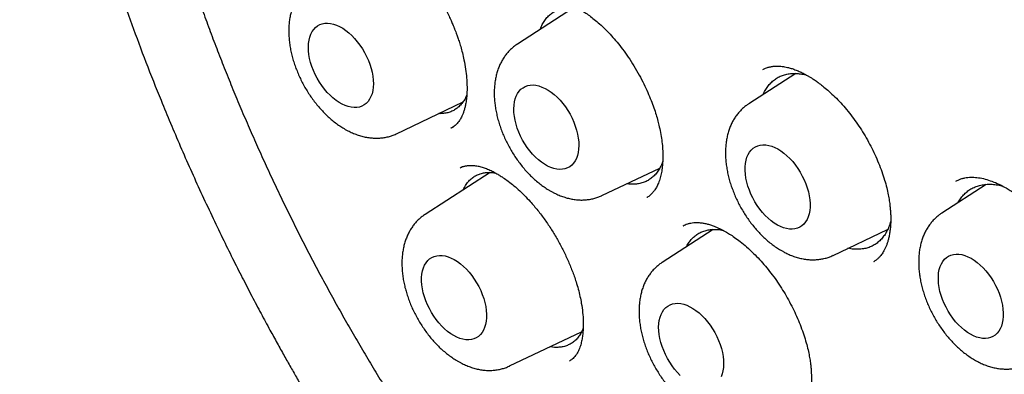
# Model space of a CAD drawing. Header units: millimetres. Extents: x 8 to 677, y 12 to 772.
# Tile 28 of 77: x 600.85 to 613.99, y 324.71 to 329.45. Entities that reach past the tile are written whole.
import ezdxf

# ---------------------------------------------------------------- set-up
doc = ezdxf.new("R2010")
doc.units = ezdxf.units.MM

msp = doc.modelspace()

# ---------------------------------------------------------------- linework, layer by layer
at = {"color": 7, "linetype": 'Continuous', "lineweight": 30}
for p, q in [((608.239, 329.603), (607.493, 329.121)), ((611.206, 328.728), (610.579, 328.323)), ((610.77, 328.781), (610.777, 328.784)), ((605.879, 327.924), (606.761, 328.343)), ((606.609, 328.001), (606.616, 328.005)), ((606.619, 328.006), (606.641, 328.02)), ((606.757, 327.482), (606.739, 327.473)), ((608.62, 327.099), (609.391, 327.465)), ((607.129, 327.406), (606.261, 326.847)), ((613.749, 327.247), (613.157, 326.864)), ((610.104, 326.646), (609.425, 326.207)), ((609.705, 326.694), (609.712, 326.698)), ((611.706, 326.3), (612.432, 326.646)), ((612.252, 326.22), (612.244, 326.214)), ((607.388, 324.824), (608.349, 325.281))]:
    msp.add_line(p, q, dxfattribs=at)
at = {"color": 7, "linetype": 'Continuous', "lineweight": 30, "flags": 128}
for points in [[(604.703, 329.081), (604.706, 329.128), (604.712, 329.173), (604.722, 329.214), (604.736, 329.252), (604.753, 329.286), (604.774, 329.316), (604.798, 329.342), (604.825, 329.363), (604.855, 329.38), (604.888, 329.391), (604.923, 329.398), (604.96, 329.399), (604.998, 329.395), (605.038, 329.386), (605.078, 329.373), (605.119, 329.354), (605.161, 329.331), (605.202, 329.303), (605.242, 329.271), (605.282, 329.235), (605.32, 329.195), (605.356, 329.152), (605.391, 329.106), (605.423, 329.058), (605.453, 329.008), (605.48, 328.956), (605.503, 328.903), (605.524, 328.85), (605.54, 328.796), (605.554, 328.743), (605.563, 328.691), (605.569, 328.64), (605.57, 328.59), (605.568, 328.543), (605.562, 328.499), (605.552, 328.457), (605.538, 328.419), (605.52, 328.385), (605.5, 328.355), (605.475, 328.329), (605.448, 328.308), (605.418, 328.292), (605.385, 328.28), (605.351, 328.274), (605.314, 328.272), (605.275, 328.276), (605.236, 328.285), (605.195, 328.299), (605.154, 328.317), (605.113, 328.341), (605.072, 328.369), (605.031, 328.401), (604.992, 328.437), (604.954, 328.476), (604.917, 328.519), (604.883, 328.565), (604.85, 328.613), (604.821, 328.663), (604.794, 328.715), (604.77, 328.768), (604.75, 328.821), (604.733, 328.875), (604.72, 328.928), (604.71, 328.981), (604.705, 329.032), (604.703, 329.081)], [(607.445, 328.256), (607.447, 328.303), (607.453, 328.347), (607.463, 328.389), (607.477, 328.427), (607.494, 328.461), (607.515, 328.491), (607.54, 328.517), (607.567, 328.538), (607.597, 328.554), (607.63, 328.566), (607.664, 328.572), (607.701, 328.574), (607.74, 328.57), (607.779, 328.561), (607.82, 328.547), (607.861, 328.529), (607.902, 328.505), (607.943, 328.478), (607.984, 328.446), (608.023, 328.41), (608.061, 328.37), (608.098, 328.327), (608.132, 328.281), (608.165, 328.233), (608.194, 328.183), (608.221, 328.131), (608.245, 328.078), (608.265, 328.025), (608.282, 327.971), (608.295, 327.918), (608.305, 327.866), (608.31, 327.815), (608.312, 327.765), (608.309, 327.718), (608.303, 327.674), (608.293, 327.632), (608.279, 327.594), (608.262, 327.56), (608.241, 327.53), (608.217, 327.504), (608.19, 327.483), (608.16, 327.467), (608.127, 327.455), (608.092, 327.449), (608.055, 327.447), (608.017, 327.451), (607.977, 327.46), (607.937, 327.474), (607.895, 327.492), (607.854, 327.516), (607.813, 327.543), (607.773, 327.576), (607.733, 327.612), (607.695, 327.651), (607.659, 327.694), (607.624, 327.74), (607.592, 327.788), (607.562, 327.838), (607.535, 327.89), (607.512, 327.943), (607.491, 327.996), (607.475, 328.05), (607.461, 328.103), (607.452, 328.155), (607.446, 328.207), (607.445, 328.256)], [(610.967, 327.72), (611.009, 327.694), (611.049, 327.664), (611.089, 327.63), (611.128, 327.592), (611.166, 327.551), (611.201, 327.506), (611.235, 327.459), (611.266, 327.41), (611.294, 327.359), (611.319, 327.307), (611.341, 327.254), (611.36, 327.2), (611.375, 327.146), (611.386, 327.094), (611.394, 327.042), (611.397, 326.992), (611.397, 326.943), (611.393, 326.897), (611.385, 326.854), (611.373, 326.815), (611.357, 326.779), (611.338, 326.746), (611.315, 326.718), (611.289, 326.695), (611.261, 326.676), (611.229, 326.662), (611.196, 326.653), (611.16, 326.649), (611.122, 326.65), (611.083, 326.657), (611.043, 326.668), (611.002, 326.684), (610.961, 326.705), (610.919, 326.731), (610.879, 326.761), (610.839, 326.795), (610.8, 326.833), (610.762, 326.874), (610.727, 326.918), (610.693, 326.965), (610.662, 327.015), (610.634, 327.066), (610.609, 327.118), (610.587, 327.171), (610.568, 327.225), (610.553, 327.278), (610.542, 327.331), (610.534, 327.383), (610.531, 327.433), (610.531, 327.482), (610.535, 327.527), (610.544, 327.57), (610.555, 327.61), (610.571, 327.646), (610.59, 327.678), (610.613, 327.706), (610.639, 327.73), (610.667, 327.749), (610.699, 327.763), (610.733, 327.772), (610.768, 327.776), (610.806, 327.774), (610.845, 327.768), (610.885, 327.757), (610.926, 327.741), (610.967, 327.72)], [(606.65, 326.243), (606.691, 326.217), (606.732, 326.188), (606.772, 326.153), (606.811, 326.116), (606.848, 326.074), (606.884, 326.03), (606.917, 325.983), (606.948, 325.934), (606.976, 325.883), (607.002, 325.83), (607.024, 325.777), (607.042, 325.723), (607.057, 325.67), (607.069, 325.617), (607.076, 325.565), (607.08, 325.515), (607.079, 325.467), (607.075, 325.421), (607.067, 325.378), (607.055, 325.338), (607.039, 325.302), (607.02, 325.27), (606.998, 325.242), (606.972, 325.218), (606.943, 325.2), (606.912, 325.186), (606.878, 325.177), (606.842, 325.173), (606.804, 325.174), (606.765, 325.18), (606.725, 325.191), (606.684, 325.208), (606.643, 325.229), (606.602, 325.254), (606.561, 325.284), (606.521, 325.318), (606.482, 325.356), (606.445, 325.398), (606.409, 325.442), (606.376, 325.489), (606.345, 325.538), (606.317, 325.589), (606.291, 325.642), (606.269, 325.695), (606.251, 325.748), (606.236, 325.802), (606.224, 325.855), (606.217, 325.907), (606.213, 325.957), (606.214, 326.005), (606.218, 326.051), (606.226, 326.094), (606.238, 326.134), (606.254, 326.17), (606.273, 326.202), (606.295, 326.23), (606.321, 326.253), (606.35, 326.272), (606.381, 326.286), (606.415, 326.295), (606.451, 326.299), (606.489, 326.298), (606.528, 326.292), (606.568, 326.28), (606.609, 326.264), (606.65, 326.243)], [(613.545, 326.261), (613.586, 326.235), (613.627, 326.205), (613.667, 326.171), (613.706, 326.133), (613.743, 326.092), (613.779, 326.048), (613.812, 326.001), (613.843, 325.952), (613.872, 325.9), (613.897, 325.848), (613.919, 325.795), (613.937, 325.741), (613.952, 325.688), (613.964, 325.635), (613.971, 325.583), (613.975, 325.533), (613.975, 325.485), (613.97, 325.439), (613.962, 325.396), (613.95, 325.356), (613.935, 325.32), (613.915, 325.288), (613.893, 325.26), (613.867, 325.236), (613.838, 325.217), (613.807, 325.203), (613.773, 325.194), (613.737, 325.191), (613.7, 325.192), (613.661, 325.198), (613.62, 325.209), (613.58, 325.226), (613.538, 325.247), (613.497, 325.272), (613.456, 325.302), (613.416, 325.336), (613.377, 325.374), (613.34, 325.415), (613.304, 325.46), (613.271, 325.507), (613.24, 325.556), (613.212, 325.607), (613.187, 325.659), (613.165, 325.713), (613.146, 325.766), (613.131, 325.82), (613.12, 325.873), (613.112, 325.924), (613.109, 325.975), (613.109, 326.023), (613.113, 326.069), (613.121, 326.112), (613.133, 326.151), (613.149, 326.188), (613.168, 326.22), (613.191, 326.248), (613.216, 326.271), (613.245, 326.29), (613.276, 326.304), (613.31, 326.313), (613.346, 326.317), (613.384, 326.316), (613.423, 326.31), (613.463, 326.298), (613.504, 326.282), (613.545, 326.261)], [(609.377, 325.342), (609.379, 325.389), (609.385, 325.433), (609.395, 325.475), (609.409, 325.513), (609.426, 325.547), (609.447, 325.577), (609.472, 325.603), (609.499, 325.624), (609.529, 325.641), (609.561, 325.652), (609.596, 325.658), (609.633, 325.66), (609.672, 325.656), (609.711, 325.647), (609.752, 325.634), (609.793, 325.615), (609.834, 325.592), (609.875, 325.564), (609.916, 325.532), (609.955, 325.496), (609.993, 325.456), (610.03, 325.413), (610.064, 325.367), (610.097, 325.319), (610.126, 325.269), (610.153, 325.217), (610.177, 325.164), (610.197, 325.111), (610.214, 325.057), (610.227, 325.004), (610.236, 324.952), (610.242, 324.901), (610.244, 324.851), (610.241, 324.804), (610.235, 324.76), (610.225, 324.718), (610.211, 324.68)], [(609.665, 324.698), (609.627, 324.737), (609.59, 324.78), (609.556, 324.826), (609.524, 324.874), (609.494, 324.924), (609.467, 324.976), (609.444, 325.029), (609.423, 325.082), (609.406, 325.136), (609.393, 325.189), (609.384, 325.242), (609.378, 325.293), (609.377, 325.342)]]:
    msp.add_lwpolyline(points, dxfattribs=at)
at = {"color": 7, "linetype": 'Continuous', "lineweight": 30}
for points, knots in [([(607.632, 346.75), (607.598, 346.747), (607.525, 346.741), (607.413, 346.729), (607.29, 346.714), (607.159, 346.696), (607.02, 346.674), (606.871, 346.648), (606.716, 346.617), (606.563, 346.583), (606.425, 346.548), (606.307, 346.516), (606.207, 346.488), (606.125, 346.463), (606.053, 346.441), (605.991, 346.42), (605.94, 346.403), (605.894, 346.387), (605.846, 346.371), (605.793, 346.351), (605.726, 346.326), (605.645, 346.295), (605.547, 346.256), (605.44, 346.21), (605.323, 346.158), (605.197, 346.099), (605.063, 346.032), (604.929, 345.961), (604.795, 345.885), (604.685, 345.82), (604.594, 345.763), (604.527, 345.721), (604.469, 345.683), (604.423, 345.651), (604.387, 345.627), (604.358, 345.607), (604.332, 345.588), (604.302, 345.568), (604.262, 345.539), (604.21, 345.501), (604.145, 345.452), (604.071, 345.395), (603.992, 345.333), (603.89, 345.249), (603.769, 345.145), (603.637, 345.026), (603.52, 344.914), (603.415, 344.81), (603.318, 344.709), (603.228, 344.612), (603.146, 344.52), (603.072, 344.435), (603.007, 344.356), (602.952, 344.29), (602.908, 344.235), (602.873, 344.19), (602.844, 344.152), (602.821, 344.122), (602.802, 344.098), (602.784, 344.073), (602.76, 344.042), (602.732, 344.004), (602.698, 343.957), (602.66, 343.904), (602.618, 343.844), (602.573, 343.778), (602.526, 343.708), (602.476, 343.632), (602.425, 343.553), (602.376, 343.473), (602.311, 343.366), (602.233, 343.233), (602.144, 343.074), (602.063, 342.92), (601.989, 342.772), (601.918, 342.625), (601.849, 342.475), (601.78, 342.316), (601.712, 342.15), (601.656, 342.009), (601.613, 341.896), (601.583, 341.813), (601.554, 341.732), (601.528, 341.657), (601.506, 341.593), (601.489, 341.54), (601.475, 341.499), (601.464, 341.466), (601.454, 341.434), (601.442, 341.397), (601.428, 341.352), (601.412, 341.299), (601.394, 341.24), (601.363, 341.136), (601.321, 340.988), (601.263, 340.768), (601.202, 340.513), (601.138, 340.219), (601.078, 339.907), (601.023, 339.576), (600.973, 339.227), (600.933, 338.877), (600.901, 338.529), (600.877, 338.184), (600.861, 337.828), (600.852, 337.463), (600.85, 337.059), (600.86, 336.62), (600.882, 336.145), (600.908, 335.785), (600.929, 335.54), (600.941, 335.413), (600.953, 335.293), (600.965, 335.183), (600.976, 335.084), (600.986, 334.992), (600.996, 334.909), (601.005, 334.834), (601.013, 334.774), (601.02, 334.722), (601.026, 334.671), (601.034, 334.614), (601.043, 334.545), (601.055, 334.464), (601.068, 334.37), (601.084, 334.263), (601.103, 334.141), (601.125, 334.003), (601.15, 333.848), (601.18, 333.68), (601.212, 333.502), (601.246, 333.321), (601.298, 333.061), (601.369, 332.722), (601.471, 332.28), (601.585, 331.819), (601.714, 331.34), (601.854, 330.859), (602.005, 330.374), (602.169, 329.879), (602.346, 329.381), (602.534, 328.877), (602.708, 328.437), (602.863, 328.064), (602.993, 327.757), (603.129, 327.449), (603.269, 327.14), (603.412, 326.834), (603.553, 326.54), (603.689, 326.264), (603.819, 326.006), (603.946, 325.76), (604.069, 325.527), (604.182, 325.318), (604.285, 325.131), (604.377, 324.965), (604.467, 324.807), (604.556, 324.65), (604.651, 324.488), (604.752, 324.316), (604.86, 324.136), (604.976, 323.946), (605.1, 323.745), (605.234, 323.533), (605.373, 323.317), (605.516, 323.098), (605.662, 322.878), (605.813, 322.657), (605.963, 322.44), (606.123, 322.213), (606.291, 321.979), (606.467, 321.741), (606.628, 321.527), (606.774, 321.335), (606.907, 321.164), (607.032, 321.006), (607.148, 320.86), (607.257, 320.726), (607.382, 320.574), (607.529, 320.398), (607.706, 320.189), (607.896, 319.97), (608.101, 319.739), (608.32, 319.497), (608.554, 319.246), (608.803, 318.987), (609.065, 318.721), (609.336, 318.454), (609.614, 318.19), (609.895, 317.93), (610.18, 317.676), (610.469, 317.427), (610.76, 317.184), (610.993, 316.996), (611.166, 316.861), (611.277, 316.775), (611.388, 316.69), (611.5, 316.606), (611.609, 316.525), (611.718, 316.446), (611.822, 316.371), (611.919, 316.302), (612.003, 316.243), (612.069, 316.197), (612.12, 316.162), (612.157, 316.137), (612.184, 316.118), (612.204, 316.105), (612.215, 316.098), (612.222, 316.092), (612.23, 316.087), (612.242, 316.079), (612.263, 316.065), (612.295, 316.044), (612.338, 316.015), (612.393, 315.978), (612.458, 315.935), (612.534, 315.886), (612.621, 315.83), (612.719, 315.768), (612.827, 315.701), (612.946, 315.628), (613.076, 315.55), (613.217, 315.467), (613.315, 315.411), (613.365, 315.383)], [0, 0, 0, 0, 0.0031802, 0.0068942, 0.0109465, 0.0153372, 0.0200669, 0.0251315, 0.0309959, 0.0364141, 0.041386, 0.0459114, 0.0492102, 0.0522233, 0.0548928, 0.0571652, 0.0590407, 0.0605914, 0.0623247, 0.0643042, 0.0665298, 0.0697875, 0.0734597, 0.0775462, 0.0820303, 0.0868893, 0.0921222, 0.0977281, 0.1028614, 0.1082707, 0.1112166, 0.1141181, 0.1166092, 0.1184655, 0.1199742, 0.1211351, 0.1221594, 0.1234065, 0.1248822, 0.127305, 0.1301678, 0.1334711, 0.13708, 0.1406204, 0.1473116, 0.1536524, 0.1590165, 0.1640991, 0.1688994, 0.1734168, 0.1776159, 0.1814368, 0.1848783, 0.18794, 0.1900793, 0.1919839, 0.1936437, 0.1949551, 0.1957274, 0.1967283, 0.1980287, 0.1996284, 0.2015274, 0.2037257, 0.2062231, 0.2087751, 0.2115782, 0.2146304, 0.2177423, 0.2207869, 0.2237642, 0.2299173, 0.235761, 0.2412956, 0.2465212, 0.2514382, 0.2566805, 0.2620041, 0.2675283, 0.2732534, 0.2758894, 0.278566, 0.2812599, 0.2836692, 0.2857018, 0.2873581, 0.2886383, 0.28955, 0.2904782, 0.2916399, 0.2930351, 0.2946637, 0.2965258, 0.2985432, 0.3042216, 0.3100851, 0.3183145, 0.3268897, 0.3358188, 0.3451229, 0.3548005, 0.3648438, 0.3737161, 0.3828409, 0.3922091, 0.4017119, 0.411063, 0.4230991, 0.4349024, 0.44647, 0.4496664, 0.452821, 0.4557479, 0.4584064, 0.4607966, 0.4629184, 0.4650743, 0.4668573, 0.4682673, 0.4694545, 0.4705939, 0.4719339, 0.4735749, 0.4755168, 0.4777596, 0.4803032, 0.4831476, 0.4864852, 0.4901593, 0.4941698, 0.4984445, 0.502715, 0.5069558, 0.5168341, 0.5265458, 0.5378885, 0.5489919, 0.559859, 0.5712669, 0.582637, 0.5941656, 0.6058503, 0.6176882, 0.6247907, 0.6319455, 0.6391518, 0.6464089, 0.6537112, 0.6608293, 0.667257, 0.6734091, 0.6792857, 0.6848869, 0.6902127, 0.6944408, 0.6984779, 0.7023243, 0.7060299, 0.7099985, 0.7143217, 0.7187235, 0.7234415, 0.7284757, 0.7338259, 0.7394911, 0.7449016, 0.750569, 0.7564204, 0.7620918, 0.7675313, 0.7743023, 0.7806738, 0.7866491, 0.7916517, 0.7963421, 0.8007217, 0.8047912, 0.8085515, 0.8120538, 0.8176439, 0.8236436, 0.8300549, 0.8368807, 0.8441246, 0.8517914, 0.8598786, 0.8683315, 0.877064, 0.8858494, 0.8946822, 0.9035612, 0.9124854, 0.9214539, 0.9304663, 0.9338422, 0.9372242, 0.9406122, 0.9440063, 0.947387, 0.9505365, 0.953874, 0.9568065, 0.9593341, 0.9614569, 0.9627956, 0.9639021, 0.9647763, 0.9652795, 0.9656521, 0.9657894, 0.9659692, 0.9663267, 0.9668644, 0.9678618, 0.9691797, 0.9708182, 0.9727772, 0.9750568, 0.9776569, 0.9805778, 0.9838195, 0.9873822, 0.9912663, 0.995472, 1, 1, 1, 1]), ([(607.863, 345.351), (607.898, 345.354), (607.971, 345.359), (608.09, 345.364), (608.221, 345.369), (608.367, 345.37), (608.526, 345.369), (608.7, 345.363), (608.874, 345.353), (609.046, 345.339), (609.213, 345.322), (609.39, 345.301), (609.576, 345.274), (609.772, 345.241), (609.972, 345.203), (610.181, 345.158), (610.391, 345.107), (610.6, 345.052), (610.797, 344.996), (610.981, 344.94), (611.152, 344.884), (611.307, 344.831), (611.446, 344.781), (611.57, 344.735), (611.682, 344.692), (611.782, 344.653), (611.864, 344.619), (611.929, 344.593), (611.977, 344.573), (612.016, 344.556), (612.048, 344.543), (612.079, 344.529), (612.116, 344.513), (612.163, 344.493), (612.218, 344.468), (612.276, 344.442), (612.368, 344.4), (612.497, 344.341), (612.665, 344.259), (612.84, 344.172), (613.02, 344.079), (613.204, 343.981), (613.398, 343.873), (613.603, 343.755), (613.818, 343.627), (614.05, 343.483), (614.299, 343.323), (614.563, 343.146), (614.835, 342.957), (615.114, 342.755), (615.4, 342.539), (615.693, 342.309), (615.984, 342.071), (616.272, 341.827), (616.557, 341.576), (616.846, 341.312), (617.139, 341.035), (617.436, 340.743), (617.734, 340.44), (618.032, 340.125), (618.33, 339.799), (618.63, 339.458), (618.931, 339.103), (619.233, 338.734), (619.535, 338.349), (619.825, 337.967), (620.101, 337.589), (620.362, 337.218), (620.618, 336.842), (620.866, 336.463), (621.106, 336.085), (621.336, 335.708), (621.557, 335.333), (621.789, 334.926), (622.029, 334.487), (622.275, 334.017), (622.506, 333.553), (622.724, 333.095), (622.929, 332.644), (623.121, 332.2), (623.307, 331.75), (623.485, 331.294), (623.655, 330.835), (623.811, 330.386), (623.955, 329.949), (624.082, 329.537), (624.195, 329.148), (624.296, 328.778), (624.391, 328.41), (624.48, 328.037), (624.564, 327.657), (624.642, 327.273), (624.716, 326.869), (624.786, 326.447), (624.848, 326.006), (624.901, 325.561), (624.944, 325.111), (624.971, 324.734), (624.986, 324.43), (624.995, 324.198), (625.001, 323.965), (625.003, 323.732), (625.002, 323.499), (624.998, 323.271), (624.99, 323.046), (624.979, 322.83), (624.966, 322.625), (624.952, 322.438), (624.937, 322.268), (624.921, 322.116), (624.906, 321.981), (624.891, 321.862), (624.878, 321.76), (624.866, 321.674), (624.856, 321.611), (624.85, 321.567), (624.845, 321.537), (624.84, 321.504), (624.834, 321.464), (624.826, 321.414), (624.815, 321.351), (624.803, 321.276), (624.787, 321.188), (624.768, 321.087), (624.746, 320.975), (624.721, 320.856), (624.694, 320.734), (624.652, 320.553), (624.591, 320.312), (624.51, 320.024), (624.421, 319.743), (624.325, 319.469), (624.219, 319.194), (624.119, 318.959), (624.03, 318.764), (623.955, 318.609), (623.88, 318.462), (623.807, 318.325), (623.736, 318.2), (623.669, 318.086), (623.604, 317.98), (623.541, 317.881), (623.481, 317.791), (623.427, 317.712), (623.379, 317.643), (623.35, 317.602), (623.336, 317.583)], [0, 0, 0, 0, 0.004086, 0.008628, 0.013628, 0.019084, 0.024997, 0.031368, 0.038197, 0.043883, 0.049851, 0.056103, 0.062637, 0.069453, 0.076518, 0.083383, 0.090965, 0.098087, 0.104748, 0.110949, 0.11669, 0.12197, 0.126526, 0.130672, 0.13441, 0.137737, 0.140655, 0.142582, 0.144192, 0.145465, 0.146411, 0.147382, 0.148546, 0.150167, 0.152027, 0.153981, 0.156011, 0.161149, 0.166718, 0.172717, 0.178436, 0.184499, 0.190905, 0.197654, 0.204746, 0.212182, 0.220647, 0.229385, 0.238391, 0.247666, 0.25721, 0.267022, 0.277103, 0.28658, 0.296282, 0.306211, 0.316365, 0.326744, 0.33735, 0.347897, 0.358658, 0.369634, 0.380823, 0.392227, 0.403845, 0.415677, 0.426205, 0.436898, 0.447608, 0.458171, 0.468586, 0.478854, 0.488973, 0.498944, 0.511491, 0.523796, 0.535859, 0.547678, 0.559255, 0.57059, 0.581682, 0.593602, 0.605229, 0.616562, 0.627601, 0.638346, 0.64786, 0.657137, 0.666456, 0.675967, 0.685669, 0.695562, 0.705646, 0.71696, 0.728504, 0.740279, 0.752284, 0.764521, 0.770839, 0.777217, 0.783655, 0.790152, 0.796709, 0.803293, 0.80957, 0.816019, 0.821991, 0.827487, 0.832506, 0.837049, 0.841115, 0.844705, 0.847818, 0.850456, 0.852617, 0.853635, 0.854525, 0.855412, 0.856636, 0.858217, 0.860154, 0.862447, 0.865262, 0.868476, 0.872088, 0.875959, 0.879902, 0.883916, 0.893661, 0.903803, 0.913194, 0.922901, 0.932924, 0.943263, 0.949313, 0.955454, 0.961376, 0.966944, 0.972159, 0.977019, 0.981526, 0.986075, 0.990197, 0.993891, 0.997159, 1, 1, 1, 1]), ([(601.969, 336.673), (601.968, 336.632), (601.968, 336.513), (601.97, 336.314), (601.975, 336.077), (601.984, 335.838), (601.997, 335.597), (602.013, 335.354), (602.032, 335.11), (602.055, 334.865), (602.081, 334.618), (602.111, 334.37), (602.144, 334.121), (602.181, 333.871), (602.221, 333.619), (602.264, 333.367), (602.311, 333.113), (602.361, 332.859), (602.415, 332.604), (602.471, 332.349), (602.531, 332.092), (602.595, 331.836), (602.662, 331.578), (602.732, 331.321), (602.805, 331.063), (602.881, 330.804), (602.961, 330.546), (603.043, 330.288), (603.129, 330.029), (603.218, 329.771), (603.31, 329.513), (603.405, 329.255), (603.504, 328.997), (603.605, 328.74), (603.709, 328.483), (603.816, 328.227), (603.926, 327.971), (604.039, 327.717), (604.154, 327.462), (604.273, 327.209), (604.394, 326.957), (604.518, 326.705), (604.644, 326.455), (604.774, 326.206), (604.906, 325.958), (605.04, 325.711), (605.177, 325.466), (605.317, 325.222), (605.459, 324.98), (605.603, 324.739), (605.75, 324.5), (605.899, 324.263), (606.05, 324.028), (606.203, 323.794), (606.359, 323.562), (606.517, 323.333), (606.677, 323.105), (606.839, 322.88), (607.003, 322.657), (607.169, 322.436), (607.337, 322.217), (607.506, 322.001), (607.678, 321.788), (607.851, 321.577), (608.026, 321.368), (608.202, 321.162), (608.38, 320.959), (608.56, 320.759), (608.741, 320.562), (608.924, 320.367), (609.108, 320.176), (609.293, 319.987), (609.48, 319.802), (609.667, 319.62), (609.856, 319.441), (610.046, 319.265), (610.237, 319.093), (610.429, 318.924), (610.622, 318.758), (610.816, 318.596), (611.011, 318.437), (611.206, 318.282), (611.403, 318.131), (611.599, 317.983), (611.797, 317.839), (611.995, 317.699), (612.193, 317.562), (612.392, 317.429), (612.591, 317.301), (612.79, 317.176), (612.99, 317.055), (613.19, 316.938), (613.389, 316.825), (613.589, 316.716), (613.789, 316.611), (613.989, 316.511), (614.189, 316.414), (614.389, 316.322), (614.588, 316.234), (614.787, 316.15), (614.986, 316.071), (615.184, 315.996), (615.382, 315.925), (615.579, 315.858), (615.775, 315.796), (615.971, 315.739), (616.166, 315.685), (616.361, 315.637), (616.554, 315.592), (616.747, 315.552), (616.938, 315.517), (617.129, 315.486), (617.318, 315.46), (617.507, 315.438), (617.694, 315.421), (617.88, 315.408), (618.064, 315.4), (618.247, 315.396), (618.429, 315.397), (618.609, 315.402), (618.787, 315.412), (618.964, 315.426), (619.139, 315.445), (619.313, 315.468), (619.484, 315.496), (619.654, 315.529), (619.822, 315.566), (619.988, 315.607), (620.152, 315.653), (620.314, 315.703), (620.474, 315.757), (620.631, 315.816), (620.787, 315.879), (620.94, 315.947), (621.091, 316.019), (621.239, 316.095), (621.386, 316.176), (621.53, 316.26), (621.671, 316.349), (621.81, 316.443), (621.947, 316.54), (622.08, 316.641), (622.212, 316.747), (622.34, 316.857), (622.466, 316.971), (622.59, 317.088), (622.71, 317.21), (622.828, 317.336), (622.943, 317.466), (623.055, 317.599), (623.136, 317.7), (623.178, 317.757), (623.186, 317.767)], [0, 0, 0, 0, 0.0035536, 0.0102968, 0.0170397, 0.0237825, 0.0305249, 0.0372672, 0.0440091, 0.0507507, 0.057492, 0.064233, 0.0709736, 0.0777139, 0.0844539, 0.0911935, 0.0979327, 0.1046717, 0.1114102, 0.1181485, 0.1248864, 0.131624, 0.1383613, 0.1450983, 0.151835, 0.1585714, 0.1653075, 0.1720433, 0.178779, 0.1855143, 0.1922495, 0.1989844, 0.2057192, 0.2124537, 0.2191881, 0.2259223, 0.2326564, 0.2393903, 0.2461241, 0.2528578, 0.2595914, 0.266325, 0.2730585, 0.2797919, 0.2865253, 0.2932586, 0.299992, 0.3067254, 0.3134587, 0.3201922, 0.3269256, 0.3336591, 0.3403927, 0.3471264, 0.3538602, 0.3605941, 0.3673281, 0.3740622, 0.3807965, 0.387531, 0.3942657, 0.4010006, 0.4077357, 0.414471, 0.4212065, 0.4279423, 0.4346784, 0.4414147, 0.4481513, 0.4548882, 0.4616255, 0.468363, 0.4751009, 0.4818391, 0.4885776, 0.4953166, 0.5020558, 0.5087955, 0.5155355, 0.5222758, 0.5290166, 0.5357577, 0.5424992, 0.549241, 0.5559832, 0.5627258, 0.5694686, 0.5762118, 0.5829553, 0.589699, 0.596443, 0.6031872, 0.6099315, 0.616676, 0.6234205, 0.630165, 0.6369095, 0.6436538, 0.6503979, 0.6571416, 0.663885, 0.6706278, 0.67737, 0.6841114, 0.6908519, 0.6975914, 0.7043297, 0.7110666, 0.717802, 0.7245357, 0.7312675, 0.7379973, 0.7447248, 0.7514498, 0.7581722, 0.7648918, 0.7716084, 0.7783218, 0.7850319, 0.7917386, 0.7984417, 0.8051411, 0.8118368, 0.8185288, 0.8252171, 0.8319016, 0.8385825, 0.84526, 0.8519341, 0.8586051, 0.8652732, 0.8719388, 0.8786021, 0.8852634, 0.8919233, 0.898582, 0.9052401, 0.9118978, 0.9185556, 0.9252139, 0.931873, 0.9385334, 0.9451955, 0.9518596, 0.9585262, 0.9651954, 0.9718675, 0.9785429, 0.9852216, 0.9919038, 0.9985896, 1, 1, 1, 1]), ([(605.242, 330.627), (605.248, 330.63), (605.261, 330.637), (605.284, 330.645), (605.313, 330.653), (605.345, 330.657), (605.373, 330.658), (605.396, 330.657), (605.415, 330.656), (605.436, 330.653), (605.462, 330.649), (605.501, 330.64), (605.551, 330.624), (605.612, 330.6), (605.674, 330.568), (605.739, 330.531), (605.807, 330.486), (605.873, 330.436), (605.938, 330.381), (606.002, 330.323), (606.07, 330.256), (606.145, 330.174), (606.224, 330.079), (606.302, 329.974), (606.373, 329.87), (606.435, 329.77), (606.488, 329.676), (606.534, 329.589), (606.571, 329.513), (606.6, 329.45), (606.62, 329.404), (606.633, 329.372), (606.641, 329.353), (606.646, 329.34), (606.649, 329.335), (606.651, 329.329), (606.656, 329.318), (606.664, 329.296), (606.677, 329.262), (606.694, 329.214), (606.715, 329.154), (606.737, 329.082), (606.759, 328.999), (606.782, 328.897), (606.802, 328.785), (606.815, 328.672), (606.82, 328.571), (606.82, 328.482), (606.814, 328.401), (606.805, 328.335), (606.794, 328.281), (606.782, 328.236), (606.768, 328.195), (606.753, 328.159), (606.738, 328.131), (606.725, 328.109), (606.709, 328.086), (606.68, 328.05), (606.648, 328.022), (606.619, 328.003), (606.61, 327.999), (606.61, 328), (606.61, 328)], [0, 0, 0, 0, 0.017763, 0.03582, 0.052915, 0.068864, 0.082352, 0.093152, 0.101604, 0.111097, 0.122517, 0.135638, 0.158155, 0.181059, 0.203946, 0.226106, 0.248083, 0.272319, 0.292185, 0.313516, 0.336338, 0.36003, 0.390266, 0.418615, 0.445049, 0.469574, 0.492188, 0.512803, 0.530439, 0.544828, 0.555991, 0.562258, 0.56673, 0.56963, 0.570566, 0.571526, 0.57424, 0.578499, 0.586589, 0.597435, 0.611036, 0.627396, 0.646522, 0.66838, 0.697871, 0.725691, 0.751811, 0.776215, 0.799798, 0.82313, 0.840435, 0.857512, 0.874365, 0.890685, 0.904714, 0.916352, 0.929448, 0.945649, 0.980754, 0.98946, 0.996768, 1, 1, 1, 1]), ([(604.751, 329.946), (604.738, 329.937), (604.709, 329.918), (604.669, 329.884), (604.631, 329.845), (604.596, 329.803), (604.564, 329.758), (604.536, 329.709), (604.511, 329.658), (604.49, 329.603), (604.472, 329.545), (604.458, 329.484), (604.448, 329.421), (604.442, 329.356), (604.441, 329.288), (604.443, 329.22), (604.449, 329.15), (604.459, 329.079), (604.473, 329.008), (604.491, 328.937), (604.512, 328.867), (604.537, 328.796), (604.565, 328.727), (604.595, 328.659), (604.629, 328.592), (604.666, 328.526), (604.706, 328.462), (604.748, 328.4), (604.793, 328.34), (604.84, 328.282), (604.889, 328.227), (604.94, 328.175), (604.994, 328.126), (605.049, 328.08), (605.106, 328.038), (605.155, 328.006), (605.186, 327.988), (605.196, 327.982)], [0, 0, 0, 0, 0.023403, 0.049129, 0.074941, 0.100943, 0.127236, 0.15391, 0.181041, 0.208686, 0.236868, 0.265576, 0.294759, 0.324333, 0.354194, 0.384234, 0.414358, 0.444473, 0.474535, 0.504523, 0.534429, 0.564257, 0.59402, 0.623734, 0.653418, 0.683093, 0.712782, 0.742501, 0.772272, 0.802119, 0.832062, 0.862122, 0.892311, 0.922639, 0.9531, 0.983675, 1, 1, 1, 1]), ([(607.792, 329.668), (607.803, 329.673), (607.824, 329.683), (607.856, 329.693), (607.886, 329.7), (607.915, 329.703), (607.94, 329.705), (607.963, 329.705), (607.986, 329.704), (608.014, 329.701), (608.045, 329.696), (608.088, 329.687), (608.14, 329.672), (608.203, 329.648), (608.265, 329.618), (608.327, 329.584), (608.39, 329.544), (608.453, 329.5), (608.519, 329.449), (608.591, 329.388), (608.668, 329.315), (608.746, 329.234), (608.823, 329.145), (608.898, 329.051), (608.974, 328.945), (609.048, 328.829), (609.117, 328.71), (609.179, 328.591), (609.231, 328.478), (609.276, 328.371), (609.312, 328.272), (609.343, 328.179), (609.367, 328.095), (609.388, 328.007), (609.407, 327.913), (609.422, 327.813), (609.431, 327.717), (609.434, 327.631), (609.432, 327.552), (609.426, 327.478), (609.415, 327.404), (609.398, 327.331), (609.376, 327.267), (609.35, 327.211), (609.322, 327.166), (609.294, 327.132), (609.268, 327.106), (609.243, 327.085), (609.225, 327.076), (609.22, 327.073), (609.217, 327.072)], [0, 0, 0, 0, 0.022807, 0.043363, 0.06006, 0.072911, 0.083619, 0.093175, 0.103316, 0.114876, 0.12841, 0.142344, 0.16545, 0.186841, 0.20793, 0.228695, 0.249106, 0.269146, 0.289509, 0.312046, 0.336848, 0.363904, 0.388167, 0.413989, 0.44137, 0.470323, 0.499497, 0.527044, 0.552947, 0.577201, 0.599804, 0.620753, 0.640048, 0.65769, 0.681931, 0.706203, 0.730692, 0.754785, 0.77455, 0.796987, 0.821957, 0.848149, 0.875303, 0.898677, 0.921349, 0.942231, 0.956735, 0.970418, 0.98465, 1, 1, 1, 1]), ([(607.795, 329.316), (607.798, 329.323), (607.808, 329.352), (607.831, 329.397), (607.866, 329.451), (607.906, 329.497), (607.952, 329.535), (608.001, 329.565), (608.056, 329.587), (608.114, 329.601), (608.176, 329.607), (608.24, 329.603), (608.287, 329.598), (608.313, 329.59), (608.315, 329.59)], [0, 0, 0, 0, 0.029975, 0.125402, 0.221855, 0.319715, 0.414479, 0.509905, 0.606359, 0.704218, 0.79864, 0.893717, 0.990862, 1, 1, 1, 1]), ([(607.493, 329.121), (607.479, 329.112), (607.451, 329.092), (607.411, 329.058), (607.373, 329.02), (607.338, 328.978), (607.306, 328.933), (607.277, 328.884), (607.253, 328.833), (607.231, 328.778), (607.214, 328.72), (607.2, 328.659), (607.19, 328.596), (607.184, 328.531), (607.182, 328.463), (607.184, 328.395), (607.191, 328.325), (607.201, 328.254), (607.215, 328.183), (607.232, 328.112), (607.254, 328.042), (607.278, 327.971), (607.306, 327.902), (607.337, 327.834), (607.371, 327.766), (607.408, 327.701), (607.447, 327.637), (607.489, 327.575), (607.534, 327.515), (607.581, 327.457), (607.63, 327.402), (607.682, 327.35), (607.735, 327.301), (607.79, 327.255), (607.847, 327.213), (607.897, 327.181), (607.927, 327.163), (607.938, 327.157)], [0, 0, 0, 0, 0.023377, 0.049103, 0.074916, 0.100919, 0.127212, 0.153887, 0.181019, 0.208664, 0.236847, 0.265556, 0.29474, 0.324315, 0.354176, 0.384217, 0.414342, 0.444458, 0.474521, 0.504509, 0.534416, 0.564246, 0.594009, 0.623724, 0.653408, 0.683085, 0.712775, 0.742494, 0.772266, 0.802114, 0.832058, 0.862118, 0.892308, 0.922637, 0.953099, 0.983674, 1, 1, 1, 1]), ([(610.766, 328.779), (610.772, 328.783), (610.785, 328.79), (610.816, 328.804), (610.86, 328.816), (610.906, 328.824), (610.949, 328.826), (610.988, 328.825), (611.024, 328.822), (611.059, 328.817), (611.099, 328.809), (611.144, 328.797), (611.196, 328.779), (611.25, 328.757), (611.302, 328.732), (611.346, 328.709), (611.382, 328.688), (611.418, 328.666), (611.459, 328.639), (611.509, 328.604), (611.568, 328.559), (611.636, 328.503), (611.711, 328.435), (611.789, 328.356), (611.867, 328.269), (611.942, 328.176), (612.015, 328.077), (612.083, 327.975), (612.148, 327.868), (612.208, 327.758), (612.262, 327.646), (612.312, 327.532), (612.355, 327.418), (612.391, 327.308), (612.42, 327.205), (612.44, 327.112), (612.455, 327.031), (612.464, 326.961), (612.469, 326.901), (612.473, 326.849), (612.474, 326.799), (612.474, 326.746), (612.471, 326.687), (612.464, 326.626), (612.455, 326.567), (612.443, 326.515), (612.43, 326.471), (612.417, 326.432), (612.401, 326.395), (612.384, 326.362), (612.367, 326.333), (612.351, 326.309), (612.332, 326.286), (612.307, 326.259), (612.277, 326.234), (612.257, 326.222), (612.247, 326.215)], [0, 0, 0, 0, 0.0190986, 0.0382899, 0.0577278, 0.0766449, 0.0944275, 0.1108577, 0.1248063, 0.1366824, 0.1518788, 0.1690945, 0.186863, 0.2050615, 0.2221482, 0.2359185, 0.2463317, 0.2563686, 0.2689521, 0.2842923, 0.3023965, 0.3232678, 0.346905, 0.3723536, 0.3979093, 0.4235391, 0.4492406, 0.475022, 0.5008921, 0.5268528, 0.5529027, 0.5790395, 0.6052633, 0.6312007, 0.6551462, 0.6768953, 0.696364, 0.7135383, 0.7284446, 0.7411021, 0.7538848, 0.7678461, 0.7845883, 0.803788, 0.8224976, 0.8399754, 0.8562373, 0.8721644, 0.8867993, 0.9020592, 0.916201, 0.9283106, 0.9417327, 0.9587449, 0.9784155, 1, 1, 1, 1]), ([(610.773, 328.449), (610.779, 328.461), (610.793, 328.495), (610.823, 328.542), (610.863, 328.592), (610.908, 328.635), (610.959, 328.671), (611.014, 328.698), (611.072, 328.716), (611.136, 328.727), (611.202, 328.73), (611.271, 328.723), (611.321, 328.715), (611.349, 328.706), (611.352, 328.705)], [0, 0, 0, 0, 0.053845, 0.14578, 0.238354, 0.33294, 0.428223, 0.520158, 0.612732, 0.707318, 0.802601, 0.894869, 0.987783, 1, 1, 1, 1]), ([(606.816, 328.439), (606.815, 328.437), (606.807, 328.415), (606.785, 328.377), (606.751, 328.326), (606.711, 328.283), (606.666, 328.248), (606.618, 328.222), (606.564, 328.203), (606.507, 328.193), (606.467, 328.19), (606.445, 328.192), (606.444, 328.192)], [0, 0, 0, 0, 0.008612, 0.131335, 0.254934, 0.380336, 0.501332, 0.624054, 0.747654, 0.873055, 0.994052, 1, 1, 1, 1]), ([(610.578, 328.323), (610.565, 328.313), (610.536, 328.294), (610.497, 328.26), (610.458, 328.222), (610.423, 328.18), (610.392, 328.135), (610.363, 328.086), (610.338, 328.035), (610.317, 327.98), (610.299, 327.922), (610.285, 327.861), (610.276, 327.798), (610.27, 327.733), (610.268, 327.665), (610.27, 327.596), (610.276, 327.526), (610.287, 327.456), (610.301, 327.385), (610.318, 327.314), (610.339, 327.243), (610.364, 327.173), (610.392, 327.104), (610.423, 327.035), (610.457, 326.968), (610.493, 326.903), (610.533, 326.839), (610.575, 326.776), (610.62, 326.717), (610.667, 326.659), (610.716, 326.604), (610.767, 326.552), (610.821, 326.503), (610.876, 326.457), (610.933, 326.415), (610.982, 326.383), (611.013, 326.365), (611.024, 326.359)], [0, 0, 0, 0, 0.0233767, 0.049103, 0.0749157, 0.1009189, 0.1272122, 0.1538866, 0.1810189, 0.2086642, 0.2368472, 0.265556, 0.2947398, 0.3243146, 0.3541762, 0.3842174, 0.4143423, 0.4444577, 0.4745209, 0.5045094, 0.5344162, 0.5642456, 0.5940092, 0.6237236, 0.6534083, 0.6830846, 0.7127746, 0.7424941, 0.7722663, 0.8021137, 0.8320579, 0.8621179, 0.8923085, 0.9226369, 0.9530991, 0.9836744, 1, 1, 1, 1]), ([(605.196, 327.982), (605.207, 327.976), (605.239, 327.959), (605.291, 327.934), (605.352, 327.909), (605.414, 327.89), (605.476, 327.876), (605.538, 327.867), (605.598, 327.864), (605.657, 327.865), (605.714, 327.872), (605.77, 327.883), (605.823, 327.9), (605.859, 327.914), (605.877, 327.923), (605.879, 327.924)], [0, 0, 0, 0, 0.05103, 0.1423914, 0.2335562, 0.3238681, 0.4129377, 0.5004486, 0.5862069, 0.6701614, 0.75239, 0.8330692, 0.9124406, 0.990784, 1, 1, 1, 1]), ([(609.432, 327.556), (609.426, 327.54), (609.412, 327.501), (609.384, 327.448), (609.348, 327.396), (609.307, 327.351), (609.261, 327.315), (609.21, 327.286), (609.155, 327.265), (609.096, 327.252), (609.034, 327.249), (608.986, 327.25), (608.958, 327.256), (608.953, 327.257)], [0, 0, 0, 0, 0.074688, 0.17429, 0.274963, 0.377105, 0.475658, 0.574895, 0.67629, 0.778432, 0.876985, 0.976222, 1, 1, 1, 1]), ([(606.728, 327.466), (606.731, 327.468), (606.736, 327.472), (606.748, 327.478), (606.762, 327.484), (606.783, 327.49), (606.8, 327.494), (606.819, 327.497), (606.843, 327.5), (606.871, 327.502), (606.903, 327.501), (606.933, 327.497), (606.971, 327.491), (607.019, 327.479), (607.078, 327.459), (607.137, 327.433), (607.191, 327.405), (607.241, 327.377), (607.293, 327.344), (607.355, 327.301), (607.427, 327.245), (607.504, 327.179), (607.583, 327.103), (607.671, 327.011), (607.764, 326.902), (607.859, 326.775), (607.947, 326.645), (608.027, 326.512), (608.1, 326.376), (608.166, 326.237), (608.225, 326.093), (608.271, 325.963), (608.304, 325.849), (608.328, 325.753), (608.348, 325.648), (608.364, 325.538), (608.371, 325.433), (608.371, 325.348), (608.368, 325.278), (608.36, 325.213), (608.349, 325.151), (608.332, 325.086), (608.306, 325.022), (608.276, 324.972), (608.246, 324.936), (608.222, 324.912), (608.201, 324.898), (608.191, 324.893), (608.186, 324.89)], [0, 0, 0, 0, 0.016023, 0.028975, 0.038872, 0.046755, 0.054956, 0.063603, 0.072704, 0.089038, 0.103618, 0.116983, 0.132205, 0.153992, 0.176037, 0.197462, 0.215951, 0.231369, 0.246551, 0.267421, 0.290955, 0.31558, 0.341022, 0.367298, 0.401166, 0.434597, 0.467228, 0.499084, 0.530248, 0.56194, 0.594567, 0.628127, 0.651033, 0.673899, 0.695893, 0.727208, 0.756511, 0.778353, 0.798641, 0.818802, 0.841478, 0.865691, 0.896829, 0.929057, 0.945622, 0.962706, 0.980797, 1, 1, 1, 1]), ([(606.77, 327.175), (606.775, 327.186), (606.789, 327.217), (606.817, 327.26), (606.854, 327.304), (606.897, 327.341), (606.945, 327.37), (606.997, 327.391), (607.052, 327.404), (607.112, 327.408), (607.163, 327.406), (607.193, 327.4), (607.202, 327.399)], [0, 0, 0, 0, 0.063173, 0.173299, 0.284195, 0.396284, 0.510007, 0.619735, 0.730225, 0.843118, 0.956842, 1, 1, 1, 1]), ([(613.344, 327.289), (613.356, 327.296), (613.379, 327.309), (613.419, 327.324), (613.459, 327.335), (613.515, 327.343), (613.583, 327.344), (613.665, 327.335), (613.754, 327.314), (613.845, 327.282), (613.932, 327.244), (614.006, 327.204), (614.07, 327.165), (614.13, 327.126), (614.192, 327.08), (614.258, 327.027), (614.325, 326.968), (614.392, 326.904), (614.459, 326.834), (614.529, 326.755), (614.601, 326.666), (614.674, 326.566), (614.747, 326.457), (614.817, 326.34), (614.88, 326.22), (614.934, 326.104), (614.978, 325.995), (615.014, 325.895), (615.043, 325.798), (615.067, 325.706), (615.085, 325.62), (615.097, 325.543), (615.106, 325.467), (615.112, 325.386), (615.113, 325.302), (615.109, 325.22), (615.1, 325.145), (615.085, 325.073), (615.068, 325.014), (615.05, 324.968), (615.034, 324.935), (615.018, 324.905), (615.002, 324.878), (614.984, 324.853), (614.966, 324.831), (614.942, 324.806), (614.914, 324.78), (614.891, 324.765), (614.879, 324.757)], [0, 0, 0, 0, 0.024442, 0.046074, 0.064899, 0.081304, 0.112672, 0.143158, 0.173675, 0.203961, 0.231238, 0.2548, 0.272033, 0.289926, 0.30852, 0.328004, 0.349506, 0.369115, 0.390269, 0.412975, 0.437237, 0.463059, 0.490444, 0.519399, 0.548181, 0.575172, 0.600317, 0.623511, 0.644787, 0.667821, 0.688155, 0.705894, 0.724344, 0.745179, 0.76838, 0.79255, 0.815193, 0.836932, 0.861874, 0.878281, 0.89167, 0.90474, 0.918494, 0.928631, 0.941853, 0.958163, 0.977546, 1, 1, 1, 1]), ([(607.938, 327.157), (607.949, 327.151), (607.98, 327.134), (608.032, 327.109), (608.094, 327.084), (608.156, 327.065), (608.218, 327.051), (608.279, 327.042), (608.339, 327.038), (608.398, 327.04), (608.456, 327.047), (608.511, 327.058), (608.564, 327.075), (608.6, 327.088), (608.618, 327.098), (608.62, 327.099)], [0, 0, 0, 0, 0.051079, 0.142529, 0.233782, 0.324181, 0.413336, 0.500932, 0.586773, 0.670808, 0.753116, 0.833873, 0.913321, 0.99174, 1, 1, 1, 1]), ([(613.371, 327.003), (613.381, 327.021), (613.403, 327.059), (613.444, 327.108), (613.491, 327.151), (613.543, 327.187), (613.599, 327.215), (613.66, 327.235), (613.725, 327.247), (613.793, 327.251), (613.864, 327.246), (613.923, 327.236), (613.959, 327.226), (613.97, 327.222)], [0, 0, 0, 0, 0.088668, 0.18496, 0.281939, 0.380332, 0.475269, 0.57156, 0.66854, 0.766933, 0.86187, 0.958161, 1, 1, 1, 1]), ([(606.261, 326.846), (606.247, 326.837), (606.219, 326.818), (606.179, 326.784), (606.141, 326.746), (606.106, 326.704), (606.074, 326.658), (606.046, 326.61), (606.021, 326.558), (605.999, 326.503), (605.982, 326.445), (605.968, 326.385), (605.958, 326.322), (605.952, 326.256), (605.95, 326.189), (605.953, 326.12), (605.959, 326.05), (605.969, 325.979), (605.983, 325.908), (606.001, 325.838), (606.022, 325.767), (606.046, 325.697), (606.074, 325.627), (606.105, 325.559), (606.139, 325.492), (606.176, 325.426), (606.216, 325.362), (606.258, 325.3), (606.302, 325.24), (606.349, 325.182), (606.399, 325.128), (606.45, 325.075), (606.503, 325.026), (606.559, 324.981), (606.616, 324.939), (606.665, 324.906), (606.695, 324.888), (606.706, 324.882)], [0, 0, 0, 0, 0.023403, 0.049129, 0.074941, 0.100943, 0.127236, 0.15391, 0.181041, 0.208686, 0.236868, 0.265576, 0.294759, 0.324333, 0.354194, 0.384234, 0.414358, 0.444473, 0.474535, 0.504523, 0.534429, 0.564257, 0.59402, 0.623734, 0.653418, 0.683093, 0.712782, 0.742501, 0.772272, 0.802119, 0.832062, 0.862122, 0.892311, 0.922639, 0.9531, 0.983675, 1, 1, 1, 1]), ([(612.473, 326.756), (612.467, 326.733), (612.452, 326.686), (612.424, 326.623), (612.389, 326.566), (612.35, 326.517), (612.304, 326.473), (612.253, 326.438), (612.199, 326.411), (612.14, 326.392), (612.077, 326.382), (612.01, 326.38), (611.952, 326.384), (611.916, 326.391), (611.903, 326.394)], [0, 0, 0, 0, 0.0837439, 0.1723159, 0.2577764, 0.3438303, 0.4317556, 0.5203276, 0.6057881, 0.691842, 0.7797673, 0.8683393, 0.9541096, 1, 1, 1, 1]), ([(613.156, 326.864), (613.145, 326.856), (613.118, 326.839), (613.08, 326.807), (613.041, 326.769), (613.006, 326.728), (612.974, 326.683), (612.945, 326.635), (612.919, 326.583), (612.897, 326.529), (612.879, 326.472), (612.865, 326.411), (612.854, 326.349), (612.848, 326.283), (612.846, 326.216), (612.847, 326.148), (612.853, 326.078), (612.863, 326.007), (612.876, 325.936), (612.893, 325.866), (612.914, 325.795), (612.938, 325.725), (612.965, 325.655), (612.996, 325.587), (613.029, 325.519), (613.066, 325.453), (613.105, 325.389), (613.147, 325.327), (613.191, 325.266), (613.238, 325.208), (613.287, 325.153), (613.338, 325.101), (613.391, 325.051), (613.446, 325.005), (613.502, 324.962), (613.561, 324.923), (613.621, 324.889), (613.681, 324.858), (613.743, 324.833), (613.805, 324.812), (613.867, 324.797), (613.929, 324.787), (613.989, 324.782), (614.048, 324.782), (614.106, 324.788), (614.162, 324.798), (614.216, 324.814), (614.256, 324.828), (614.278, 324.839), (614.283, 324.842)], [0, 0, 0, 0, 0.014834, 0.034122, 0.053464, 0.072938, 0.092619, 0.112576, 0.13287, 0.153543, 0.174619, 0.196092, 0.217928, 0.240068, 0.262434, 0.284947, 0.307531, 0.330117, 0.352667, 0.375163, 0.397598, 0.419974, 0.442299, 0.464585, 0.486847, 0.5091, 0.531361, 0.553642, 0.575961, 0.598333, 0.620776, 0.643304, 0.665928, 0.688655, 0.711484, 0.734401, 0.757375, 0.780334, 0.803198, 0.825871, 0.848254, 0.870262, 0.891839, 0.912965, 0.933651, 0.953937, 0.973882, 0.993552, 1, 1, 1, 1]), ([(609.705, 326.695), (609.713, 326.7), (609.729, 326.709), (609.761, 326.722), (609.803, 326.732), (609.842, 326.737), (609.872, 326.739), (609.896, 326.739), (609.918, 326.737), (609.942, 326.735), (609.976, 326.731), (610.018, 326.722), (610.066, 326.708), (610.114, 326.692), (610.157, 326.674), (610.195, 326.656), (610.231, 326.638), (610.273, 326.615), (610.326, 326.584), (610.392, 326.539), (610.469, 326.482), (610.554, 326.412), (610.64, 326.331), (610.724, 326.245), (610.801, 326.157), (610.876, 326.064), (610.948, 325.966), (611.016, 325.864), (611.079, 325.759), (611.139, 325.651), (611.193, 325.542), (611.242, 325.432), (611.286, 325.321), (611.323, 325.213), (611.353, 325.112), (611.375, 325.02), (611.391, 324.938), (611.402, 324.867), (611.409, 324.806), (611.413, 324.752), (611.415, 324.707), (611.416, 324.665), (611.415, 324.622), (611.413, 324.576), (611.408, 324.531), (611.403, 324.494), (611.398, 324.466), (611.394, 324.442), (611.388, 324.417), (611.38, 324.389), (611.37, 324.357), (611.358, 324.326), (611.346, 324.298), (611.334, 324.275), (611.323, 324.256), (611.309, 324.235), (611.291, 324.212), (611.269, 324.189), (611.245, 324.167), (611.227, 324.156), (611.217, 324.149)], [0, 0, 0, 0, 0.022069, 0.043761, 0.063813, 0.081374, 0.093103, 0.102794, 0.112122, 0.122134, 0.133344, 0.151929, 0.170826, 0.187229, 0.201376, 0.214015, 0.225181, 0.236174, 0.25399, 0.27466, 0.298194, 0.324594, 0.353847, 0.379268, 0.404691, 0.430114, 0.455536, 0.480965, 0.506408, 0.531867, 0.557342, 0.582828, 0.608326, 0.633714, 0.657515, 0.67931, 0.699035, 0.71665, 0.732182, 0.745649, 0.758165, 0.768567, 0.78083, 0.794938, 0.809655, 0.822214, 0.830506, 0.837777, 0.846568, 0.857361, 0.869807, 0.884317, 0.896633, 0.908272, 0.920736, 0.933782, 0.947089, 0.962063, 0.980294, 1, 1, 1, 1]), ([(609.748, 326.416), (609.749, 326.417), (609.758, 326.439), (609.782, 326.475), (609.82, 326.523), (609.864, 326.563), (609.913, 326.596), (609.966, 326.621), (610.024, 326.638), (610.085, 326.647), (610.15, 326.647), (610.202, 326.642), (610.233, 326.635), (610.24, 326.633)], [0, 0, 0, 0, 0.004867, 0.113586, 0.218487, 0.324115, 0.432041, 0.540761, 0.646041, 0.752058, 0.859215, 0.967935, 1, 1, 1, 1]), ([(611.024, 326.359), (611.035, 326.353), (611.066, 326.335), (611.118, 326.311), (611.18, 326.286), (611.242, 326.267), (611.304, 326.253), (611.365, 326.244), (611.425, 326.24), (611.484, 326.242), (611.541, 326.249), (611.597, 326.26), (611.65, 326.277), (611.686, 326.29), (611.704, 326.3), (611.706, 326.301)], [0, 0, 0, 0, 0.051079, 0.142529, 0.233782, 0.324181, 0.413336, 0.500932, 0.586773, 0.670808, 0.753116, 0.833873, 0.913321, 0.99174, 1, 1, 1, 1]), ([(609.425, 326.207), (609.411, 326.198), (609.383, 326.179), (609.343, 326.145), (609.305, 326.106), (609.27, 326.064), (609.238, 326.019), (609.209, 325.97), (609.185, 325.919), (609.163, 325.864), (609.145, 325.806), (609.132, 325.745), (609.122, 325.682), (609.116, 325.617), (609.114, 325.549), (609.116, 325.481), (609.123, 325.411), (609.133, 325.34), (609.147, 325.269), (609.164, 325.198), (609.186, 325.128), (609.21, 325.057), (609.238, 324.988), (609.269, 324.92), (609.303, 324.852), (609.34, 324.787), (609.379, 324.723), (609.421, 324.661), (609.466, 324.601), (609.513, 324.543), (609.562, 324.488), (609.614, 324.436), (609.667, 324.387), (609.722, 324.341), (609.779, 324.299), (609.829, 324.267), (609.859, 324.249), (609.87, 324.243)], [0, 0, 0, 0, 0.023403, 0.049129, 0.074941, 0.100943, 0.127236, 0.15391, 0.181041, 0.208686, 0.236868, 0.265576, 0.294759, 0.324333, 0.354194, 0.384234, 0.414358, 0.444473, 0.474535, 0.504523, 0.534429, 0.564257, 0.59402, 0.623734, 0.653418, 0.683093, 0.712782, 0.742501, 0.772272, 0.802119, 0.832062, 0.862122, 0.892311, 0.922639, 0.9531, 0.983675, 1, 1, 1, 1]), ([(608.37, 325.327), (608.364, 325.313), (608.35, 325.278), (608.322, 325.231), (608.285, 325.184), (608.243, 325.145), (608.197, 325.115), (608.146, 325.092), (608.091, 325.077), (608.022, 325.07), (607.967, 325.07), (607.93, 325.079), (607.927, 325.08)], [0, 0, 0, 0, 0.075041, 0.181085, 0.288271, 0.397019, 0.501947, 0.608373, 0.715558, 0.824307, 0.983785, 1, 1, 1, 1]), ([(606.706, 324.882), (606.717, 324.876), (606.748, 324.859), (606.8, 324.834), (606.862, 324.81), (606.924, 324.79), (606.986, 324.776), (607.047, 324.767), (607.108, 324.764), (607.167, 324.765), (607.224, 324.772), (607.279, 324.784), (607.332, 324.8), (607.369, 324.814), (607.387, 324.823), (607.389, 324.824)], [0, 0, 0, 0, 0.05103, 0.1423914, 0.2335562, 0.3238681, 0.4129377, 0.5004486, 0.5862069, 0.6701614, 0.75239, 0.8330692, 0.9124406, 0.990784, 1, 1, 1, 1])]:
    msp.add_open_spline(points, degree=3, knots=knots, dxfattribs=at)

doc.saveas('drawing.dxf')
